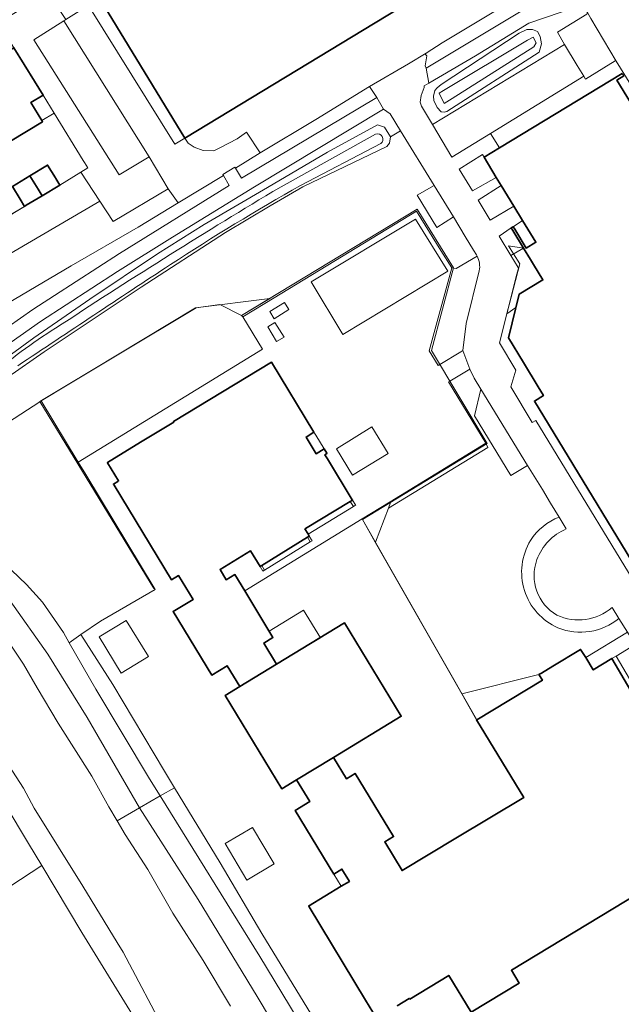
# Model space of a CAD drawing. Extents: x 147051 to 149075, y 463071 to 465537.
# Tile 89 of 229: x 147735 to 147820, y 464381 to 464520. Entities that reach past the tile are written whole.
import ezdxf

# ---------------------------------------------------------------- set-up
doc = ezdxf.new("R2010")
doc.units = 0
doc.header["$LTSCALE"] = 0.5
for name, color, linetype, lineweight in [('B-PV-GR-BEPLANTING_CULTUUR_BOSPLANTSOEN-GV', 252, 'CONTINUOUS', 18), ('B-PV-GR-BEPLANTING_CULTUUR_HEESTERS-GV', 252, 'CONTINUOUS', 18), ('B-PV-GR-GRAS-GV', 252, 'CONTINUOUS', 13), ('B-PV-IE-TERREINAFSCHEIDING_KUNSTMATIG_HEKWERK-G', 252, 'CONTINUOUS', 18), ('B-PV-IE-TERREINAFSCHEIDING_KUNSTMATIG_MUUR-GV', 252, 'CONTINUOUS', 18), ('B-PV-OG-BEBOUWING-GV', 6, 'CONTINUOUS', 35), ('B-PV-OG-BEBOUWING_LUIFEL-GV', 6, 'CONTINUOUS', 18), ('B-PV-OG-TERREIN_BEGROEID-GV', 252, 'CONTINUOUS', 18), ('B-PV-OG-TERREIN_ERF-GV', 252, 'CONTINUOUS', 18), ('B-PV-OG-TERREIN_OEVER-GV', 252, 'CONTINUOUS', 18), ('B-PV-OG-WATER_SLOOT-GV', 252, 'CONTINUOUS', 18), ('B-PV-VH-GESLOTENVERHARDING_ASFALT-GV', 252, 'CONTINUOUS', 18), ('B-PV-VH-ONVERHARD_ZAND-GV', 252, 'CONTINUOUS', 18), ('B-PV-VH-OPENVERHARDING_BETONSTRAATSTEEN-GV', 252, 'CONTINUOUS', 18), ('B-PV-VH-OPENVERHARDING_STRAATBAKSTEEN-GV', 252, 'CONTINUOUS', 18), ('B-PV-VH-OPENVERHARDING_TEGEL-GV', 252, 'CONTINUOUS', 18)]:
    doc.layers.add(name, color=color, linetype=linetype, lineweight=lineweight)

msp = doc.modelspace()

# ---------------------------------------------------------------- linework, layer by layer
at = {"layer": 'B-PV-GR-BEPLANTING_CULTUUR_BOSPLANTSOEN-GV', "flags": 128}
for points in [[(147807.218, 464524.578), (147794.702, 464517.035)], [(147792.443, 464513.432), (147805.874, 464521.494)], [(147794.702, 464517.035), (147792.432, 464515.559)], [(147792.495, 464515.177), (147792.264, 464513.767)], [(147792.432, 464515.559), (147792.344, 464515.376)], [(147792.344, 464515.376), (147792.495, 464515.177)], [(147792.264, 464513.767), (147792.443, 464513.432)]]:
    msp.add_lwpolyline(points, dxfattribs=at)
for points in [[(147812.031, 464516.801), (147810.996, 464518.547), (147815.192, 464521.075), (147815.247, 464521.305), (147815.2, 464521.379), (147814.464, 464522.548), (147813.773, 464522.131), (147806.978, 464519.807), (147799.408, 464515.173), (147792.787, 464511.302), (147792.151, 464510.93), (147792.145, 464510.702), (147791.718, 464509.572), (147791.59, 464508.619), (147791.768, 464508.044), (147793.309, 464505.437)], [(147794.555, 464507.258), (147793.999, 464507.852), (147793.514, 464508.841), (147793.467, 464509.483), (147793.64, 464510.252), (147793.956, 464510.673), (147794.523, 464511.138), (147805.598, 464518.368), (147806.661, 464518.93), (147807.492, 464518.914), (147808.198, 464518.647), (147808.558, 464517.941), (147808.729, 464516.89), (147808.421, 464515.693), (147795.347, 464507.296), (147794.954, 464507.222)], [(147794.954, 464507.222), (147795.347, 464507.296), (147808.421, 464515.693), (147808.729, 464516.89), (147808.558, 464517.941), (147808.198, 464518.647), (147807.492, 464518.914), (147806.661, 464518.93), (147805.598, 464518.368), (147794.523, 464511.138), (147793.956, 464510.673), (147793.64, 464510.252), (147793.467, 464509.483), (147793.514, 464508.841), (147793.999, 464507.852), (147794.555, 464507.258)], [(147806.758, 464517.379), (147807.575, 464517.803), (147808.014, 464517.031), (147807.682, 464516.468), (147796.123, 464509.152), (147794.954, 464508.443), (147794.284, 464509.883), (147794.859, 464510.25)], [(147765.431, 464499.264), (147766.261, 464497.854), (147785.428, 464509.279), (147784.406, 464510.834), (147776.803, 464506.177), (147768.937, 464501.439)], [(147748.976, 464487.195), (147764.54, 464496.8), (147763.705, 464498.249), (147757.289, 464494.353), (147751.62, 464490.91), (147742.154, 464485.435), (147729.077, 464477.736), (147725.174, 464475.195), (147724.227, 464474.578), (147724.38, 464474.219), (147706.049, 464463.344), (147699.623, 464459.358), (147694.254, 464456.103), (147696.983, 464451.628), (147708.312, 464460.059), (147720.791, 464469.378), (147731.427, 464475.6), (147736.714, 464479.264)]]:
    msp.add_lwpolyline(points, close=True, dxfattribs=at)
at = {"layer": 'B-PV-GR-BEPLANTING_CULTUUR_HEESTERS-GV', "flags": 128}
for points in [[(147753.176, 464500.871), (147748.967, 464498.33), (147736.881, 464517.461), (147741.12, 464520.158), (147741.391, 464520.33), (147738.912, 464524.148), (147731.85, 464519.886), (147734.041, 464516.329), (147736.957, 464511.592), (147738.174, 464509.615), (147739.723, 464507.042), (147743.87, 464500.366), (147744.034, 464500.06), (147744.521, 464499.312), (147743.535, 464498.699), (147746.203, 464494.586), (147748.076, 464491.698), (147755.903, 464496.362)], [(147800.384, 464501.191), (147797.111, 464499.139), (147798.999, 464496.043), (147802.345, 464497.972), (147800.612, 464500.825)], [(147804.85, 464493.87), (147803.055, 464496.81), (147799.763, 464494.764), (147801.498, 464491.928)], [(147806.207, 464487.968), (147804.709, 464490.439), (147804.476, 464490.813), (147802.738, 464489.662), (147804.403, 464486.892)]]:
    msp.add_lwpolyline(points, close=True, dxfattribs=at)
at = {"layer": 'B-PV-GR-BEPLANTING_CULTUUR_HEESTERS-GV'}
for points in [[(147811.252, 464449.866, 0.1589376), (147807.206, 464446.557)], [(147808.105, 464443.839, -0.2071631), (147812.25, 464448.18)], [(147807.206, 464446.557, 0.4538496), (147811.086, 464434.174)], [(147810.933, 464435.976, -0.3645007), (147808.105, 464443.839)], [(147818.745, 464437.074, -0.295687), (147810.933, 464435.976)], [(147811.086, 464434.174, 0.2722307), (147819.726, 464435.502)]]:
    msp.add_lwpolyline(points, format="xyb", dxfattribs=at)
at = {"layer": 'B-PV-GR-BEPLANTING_CULTUUR_HEESTERS-GV', "flags": 128}
for points in [[(147812.25, 464448.18), (147811.252, 464449.866)], [(147819.726, 464435.502), (147818.745, 464437.074)], [(147829.571, 464419.729), (147823.095, 464430.104), (147822.017, 464431.832), (147819.308, 464430.176), (147827.988, 464415.396), (147829.632, 464414.868), (147833.764, 464413.541), (147833.826, 464413.804), (147834.477, 464416.58), (147833.863, 464416.837), (147832.01, 464417.786)]]:
    msp.add_lwpolyline(points, dxfattribs=at)
at = {"layer": 'B-PV-GR-GRAS-GV', "flags": 128}
msp.add_lwpolyline([(147712.858, 464384.037), (147738.011, 464400.506), (147736.125, 464403.652), (147729.576, 464414.429)], dxfattribs=at)
at = {"layer": 'B-PV-IE-TERREINAFSCHEIDING_KUNSTMATIG_HEKWERK-G', "flags": 128}
msp.add_lwpolyline([(147753.843, 464439.766), (147737.696, 464466.224), (147759.869, 464479.515), (147763.2, 464479.976), (147766.27, 464478.43), (147791.144, 464493.45), (147796.296, 464485.142), (147793.174, 464473.435), (147801.074, 464460.264), (147783.418, 464449.532), (147799.579, 464421.139)], dxfattribs=at)
msp.add_lwpolyline([(147790.916, 464492.073), (147795.472, 464484.702), (147780.633, 464475.727), (147776.117, 464483.19)], close=True, dxfattribs=at)
at = {"layer": 'B-PV-IE-TERREINAFSCHEIDING_KUNSTMATIG_MUUR-GV', "flags": 128}
for points in [[(147781.679, 464452.06), (147781.96, 464451.624), (147782.119, 464451.376), (147782.427, 464451.573), (147782.441, 464451.582), (147782.418, 464451.617), (147781.997, 464452.272), (147781.67, 464452.074)], [(147775.872, 464447.173), (147775.612, 464447.013), (147776.016, 464446.359), (147776.272, 464446.516)], [(147769.291, 464442.207), (147769.547, 464442.364), (147769.142, 464443.019), (147768.892, 464442.864)]]:
    msp.add_lwpolyline(points, close=True, dxfattribs=at)
at = {"layer": 'B-PV-OG-BEBOUWING-GV', "flags": 128}
for points in [[(147743.97, 464526.937), (147758.226, 464503.501), (147799.465, 464528.526), (147796.686, 464533.124), (147801.496, 464536.041), (147815.194, 464544.348), (147814.174, 464546.033), (147811.534, 464550.455), (147805.796, 464559.878), (147804.701, 464561.675), (147803.755, 464561.907), (147802.423, 464562.233), (147802.247, 464562.126), (147800.634, 464561.142), (147789.625, 464554.429), (147790.853, 464552.382), (147781.759, 464546.956), (147779.348, 464547.489), (147778.957, 464548.115), (147773.76, 464544.969), (147773.723, 464544.947), (147755.043, 464533.639), (147754.948, 464533.582), (147754.719, 464533.443)], [(147732.096, 464505.482), (147733.551, 464503.112), (147738.099, 464505.851), (147738.005, 464506.008), (147736.456, 464508.581), (147738.174, 464509.615), (147736.957, 464511.592), (147734.041, 464516.329), (147727.762, 464512.549)], [(147739.984, 464497.793), (147739.914, 464497.908), (147738.815, 464499.718), (147736.321, 464498.201), (147737.49, 464496.277), (147738.035, 464495.376), (147740.533, 464496.885)], [(147735.539, 464493.867), (147735.8, 464494.025), (147738.035, 464495.376), (147737.49, 464496.277), (147736.321, 464498.201), (147733.826, 464496.685), (147734.923, 464494.881)], [(147775.872, 464447.173), (147775.705, 464447.448), (147775.654, 464447.533), (147775.257, 464448.188), (147775.266, 464448.194), (147775.356, 464448.248), (147781.67, 464452.074), (147781.997, 464452.272), (147781.964, 464452.323), (147778.433, 464458.113), (147778.082, 464458.688), (147778.365, 464458.869), (147778.35, 464458.893), (147777.97, 464459.517), (147776.863, 464458.833), (147775.424, 464461.18), (147776.536, 464461.868), (147770.499, 464471.796), (147756.628, 464463.387), (147756.623, 464463.384), (147756.63, 464463.374), (147756.675, 464463.31), (147751.975, 464460.449), (147747.275, 464457.589), (147747.289, 464457.564), (147748.855, 464454.992), (147748.866, 464454.974), (147748.763, 464454.912), (147748.14, 464454.534), (147748.23, 464454.385), (147756.365, 464440.977), (147757.36, 464441.58), (147759.409, 464438.201), (147756.594, 464436.493), (147762.062, 464427.482), (147764.234, 464428.8), (147766.023, 464425.851), (147771.239, 464429.019), (147769.416, 464432.024), (147770.727, 464432.819), (147766.723, 464439.418), (147765.323, 464441.726), (147764.112, 464440.991), (147763.228, 464442.448), (147767.552, 464445.071), (147768.892, 464442.864), (147769.142, 464443.019), (147775.612, 464447.013)], [(147771.239, 464429.019), (147766.023, 464425.851), (147763.959, 464424.598), (147771.978, 464411.392), (147774.07, 464412.663), (147779.287, 464415.83), (147788.893, 464421.664), (147780.874, 464434.87)]]:
    msp.add_lwpolyline(points, close=True, dxfattribs=at)
for points in [[(147820.192, 464512.68), (147802.801, 464502.149), (147800.612, 464500.825), (147802.345, 464497.972), (147803.055, 464496.81), (147804.85, 464493.87), (147806.071, 464491.869), (147807.954, 464488.786), (147806.576, 464487.968), (147804.977, 464490.612), (147804.732, 464490.982), (147804.476, 464490.813), (147804.709, 464490.439), (147806.207, 464487.968), (147807.203, 464486.326), (147807.613, 464485.65), (147808.942, 464483.459), (147805.596, 464481.446), (147804.065, 464475.232), (147806.182, 464471.75), (147808.283, 464468.297), (147809.025, 464467.076), (147807.752, 464466.282), (147826.329, 464435.789)], [(147824.172, 464503.947), (147819.436, 464511.738), (147820.407, 464512.326)], [(147825.385, 464418.506), (147818.73, 464429.837), (147816.078, 464428.213), (147815.007, 464429.965), (147814.295, 464431.129), (147810.345, 464428.742), (147808.754, 464427.781), (147808.392, 464427.562), (147808.873, 464426.762), (147799.579, 464421.139), (147799.566, 464421.131), (147806.233, 464410.141), (147796.627, 464404.377), (147789.014, 464399.809), (147786.557, 464403.859), (147787.799, 464404.612), (147782.363, 464413.571), (147781.117, 464412.815), (147779.287, 464415.83), (147774.07, 464412.663), (147775.942, 464409.579), (147773.878, 464408.327), (147779.35, 464399.308), (147780.498, 464400.004), (147781.547, 464398.274), (147780.4, 464397.578), (147775.776, 464394.773), (147775.837, 464394.672), (147783.848, 464381.47), (147785.404, 464378.905)], [(147788.317, 464380.673), (147790.026, 464381.711), (147790.092, 464381.602), (147795.627, 464384.96), (147798.785, 464379.755), (147805.583, 464383.879), (147804.486, 464385.688), (147824.218, 464397.66)]]:
    msp.add_lwpolyline(points, dxfattribs=at)
at = {"layer": 'B-PV-OG-BEBOUWING_LUIFEL-GV', "flags": 128}
for points in [[(147738.005, 464506.008), (147739.723, 464507.042), (147738.174, 464509.615), (147736.456, 464508.581)], [(147731.68, 464495.38), (147733.39, 464492.568), (147735.539, 464493.867), (147733.826, 464496.685)], [(147804.799, 464487.128), (147805.673, 464485.718), (147803.856, 464478.657), (147805.129, 464479.551), (147805.596, 464481.446), (147808.942, 464483.459), (147807.613, 464485.65), (147807.43, 464485.952), (147806.207, 464487.968), (147804.1, 464488.257)], [(147777.975, 464459.52), (147776.795, 464461.446), (147776.794, 464461.446), (147776.536, 464461.868), (147775.424, 464461.18), (147776.863, 464458.833), (147777.97, 464459.517)], [(147781.679, 464452.06), (147775.356, 464448.248), (147775.266, 464448.194), (147775.257, 464448.188), (147775.654, 464447.533), (147775.705, 464447.448), (147782.119, 464451.376), (147781.96, 464451.624)], [(147776.016, 464446.359), (147775.612, 464447.013), (147769.142, 464443.019), (147769.547, 464442.364)], [(147770.181, 464433.718), (147770.727, 464432.819), (147769.416, 464432.024), (147771.238, 464429.021), (147777.435, 464432.782), (147775.068, 464436.683)], [(147779.35, 464399.308), (147780.4, 464397.578), (147781.547, 464398.274), (147780.498, 464400.004)]]:
    msp.add_lwpolyline(points, close=True, dxfattribs=at)
at = {"layer": 'B-PV-OG-TERREIN_BEGROEID-GV', "flags": 128}
for points in [[(147814.728, 464512.287), (147813.796, 464513.825), (147812.031, 464516.801), (147793.309, 464505.437), (147796.037, 464500.82), (147801.546, 464504.197)], [(147800.861, 464460.31), (147787.334, 464452.032), (147787.391, 464451.947), (147787.09, 464451.112), (147801.17, 464459.727)], [(147787.09, 464451.112), (147787.391, 464451.947), (147787.334, 464452.032), (147783.354, 464449.596), (147785.219, 464446.321), (147785.245, 464446.322)], [(147806.233, 464410.141), (147799.566, 464421.131), (147797.464, 464424.822), (147785.219, 464446.321), (147783.354, 464449.596), (147766.723, 464439.418), (147770.727, 464432.819), (147769.416, 464432.024), (147771.239, 464429.019), (147780.874, 464434.87), (147788.893, 464421.664), (147779.287, 464415.83), (147781.117, 464412.815), (147782.363, 464413.571), (147787.799, 464404.612), (147786.557, 464403.859), (147789.014, 464399.809), (147796.627, 464404.377)], [(147741.059, 464433.511), (147738.074, 464437.836), (147735.843, 464440.336), (147733.687, 464442.335), (147731.758, 464443.684), (147728.777, 464445.156), (147727.075, 464445.655), (147723.194, 464446.45), (147724.999, 464445.585), (147727.057, 464444.411), (147727.727, 464444.029), (147728.871, 464442.951), (147730.83, 464441.113), (147733.525, 464438.003), (147738.87, 464430.437), (147744.409, 464421.49), (147751.812, 464408.688), (147754.747, 464410.379), (147753.255, 464412.782), (147745.652, 464425.509), (147741.885, 464432.073)], [(147743.537, 464433.239), (147741.885, 464432.073), (147745.652, 464425.509), (147753.255, 464412.782), (147754.747, 464410.379), (147756.796, 464411.521), (147755.356, 464413.886), (147748.053, 464426.163)], [(147797.464, 464424.822), (147799.566, 464421.131), (147799.579, 464421.139), (147808.873, 464426.762), (147808.392, 464427.562), (147797.468, 464424.848)]]:
    msp.add_lwpolyline(points, close=True, dxfattribs=at)
for points in [[(147730.485, 464470.634), (147736.874, 464475.246), (147744.797, 464480.706), (147754.392, 464487.159), (147760.973, 464491.311), (147769.939, 464496.523), (147778.433, 464501.521), (147785.543, 464505.387), (147786.542, 464505.102), (147787.372, 464503.703), (147788.8, 464504.582), (147787.333, 464506.978), (147786.401, 464507.606), (147768.117, 464496.622), (147756.523, 464489.509), (147748.71, 464484.63), (147737.796, 464477.574), (147732.023, 464473.523)], [(147728.672, 464460.307), (147737.719, 464466.186), (147737.914, 464466.303), (147759.779, 464479.5), (147770.261, 464480.84), (147766.27, 464478.43), (147766.444, 464478.226), (147770.877, 464480.919), (147791.045, 464493.171), (147794.514, 464487.624), (147796.066, 464485.141), (147796.658, 464485.049), (147799.641, 464486.822), (147799.556, 464486.979), (147799.13, 464487.679), (147797.957, 464489.604), (147796.275, 464492.364), (147793.942, 464490.892), (147791.136, 464495.447), (147793.547, 464496.833), (147788.8, 464504.582), (147787.372, 464503.703), (147787.249, 464502.819), (147786.835, 464502.363), (147774.96, 464496.608), (147770.337, 464493.938), (147764.013, 464490.176), (147752.052, 464482.428), (147738.308, 464473.249), (147733.189, 464469.682)], [(147799.641, 464486.822), (147796.658, 464485.049), (147796.066, 464485.141), (147792.834, 464473.39), (147794.115, 464471.315), (147794.338, 464471.451), (147797.315, 464473.258), (147797.631, 464473.449), (147798.106, 464477.291), (147799.948, 464484.742)], [(147811.252, 464449.866), (147810.035, 464451.856), (147808.878, 464453.747), (147806.78, 464457.176), (147804.41, 464455.744), (147799.253, 464464.213), (147800.162, 464467.993), (147799.21, 464469.549), (147798.587, 464470.829), (147795.753, 464469.109), (147795.589, 464469.01), (147800.861, 464460.31), (147801.17, 464459.727), (147787.09, 464451.112), (147785.245, 464446.322), (147785.219, 464446.321), (147797.464, 464424.822)], [(147733.687, 464442.335), (147735.843, 464440.336), (147738.074, 464437.836), (147741.059, 464433.511), (147741.885, 464432.073), (147743.537, 464433.239), (147746.288, 464435.119), (147754.058, 464439.599), (147744.214, 464455.882), (147743.14, 464457.658), (147737.914, 464466.303), (147737.719, 464466.186), (147728.672, 464460.307)], [(147732.964, 464432.72), (147735.396, 464429.031), (147737.337, 464425.664), (147740.303, 464420.696), (147745.06, 464413.173), (147747.496, 464408.833), (147748.662, 464406.84), (147751.812, 464408.688), (147744.409, 464421.49), (147738.87, 464430.437), (147733.525, 464438.003)], [(147797.464, 464424.822), (147797.468, 464424.848), (147808.392, 464427.562), (147808.754, 464427.781), (147810.345, 464428.742), (147814.295, 464431.129), (147815.007, 464429.965), (147820.925, 464433.582), (147819.726, 464435.502)], [(147779.943, 464373.172), (147769.157, 464390.907), (147763.26, 464400.909), (147756.796, 464411.521), (147754.747, 464410.379), (147768.861, 464387.654), (147775.26, 464377.102)], [(147775.26, 464377.102), (147768.861, 464387.654), (147754.747, 464410.379), (147751.812, 464408.688), (147760.123, 464395.714), (147768.483, 464381.966), (147774.281, 464372.232)], [(147774.281, 464372.232), (147768.483, 464381.966), (147760.123, 464395.714), (147751.812, 464408.688), (147748.662, 464406.84), (147749.804, 464404.89), (147752.986, 464399.977), (147756.558, 464393.765), (147760.838, 464387.07), (147764.737, 464380.589)]]:
    msp.add_lwpolyline(points, dxfattribs=at)
at = {"layer": 'B-PV-OG-TERREIN_BEGROEID-GV'}
for points in [[(147799.948, 464484.742, 0.1620373), (147799.641, 464486.822)], [(147807.206, 464446.557, -0.1589376), (147811.252, 464449.866)], [(147811.086, 464434.174, -0.4538496), (147807.206, 464446.557)], [(147819.726, 464435.502, -0.2722307), (147811.086, 464434.174)]]:
    msp.add_lwpolyline(points, format="xyb", dxfattribs=at)
at = {"layer": 'B-PV-OG-TERREIN_ERF-GV', "flags": 128}
for points in [[(147728.841, 464489.82), (147735.539, 464493.867), (147734.923, 464494.881), (147733.826, 464496.685), (147736.321, 464498.201), (147738.815, 464499.718), (147739.914, 464497.908), (147739.984, 464497.793), (147740.533, 464496.885), (147743.535, 464498.699), (147744.521, 464499.312), (147744.034, 464500.06), (147743.87, 464500.366), (147739.723, 464507.042), (147738.174, 464509.615), (147736.456, 464508.581), (147738.005, 464506.008), (147738.099, 464505.851), (147733.551, 464503.112)], [(147753.088, 464375.673), (147743.678, 464391.05), (147738.011, 464400.506), (147712.858, 464384.037)]]:
    msp.add_lwpolyline(points, dxfattribs=at)
for points in [[(147769.25, 464473.633), (147766.444, 464478.226), (147766.27, 464478.43), (147770.261, 464480.84), (147759.779, 464479.5), (147737.914, 464466.303), (147743.14, 464457.658)], [(147772.983, 464479.238), (147772.351, 464480.254), (147770.271, 464478.988), (147770.912, 464477.933)], [(147771.006, 464477.432), (147769.997, 464476.8), (147771.245, 464474.731), (147772.312, 464475.359)], [(147787.038, 464458.865), (147784.739, 464462.653), (147779.735, 464459.551), (147781.995, 464455.807)]]:
    msp.add_lwpolyline(points, close=True, dxfattribs=at)
at = {"layer": 'B-PV-OG-TERREIN_OEVER-GV', "flags": 128}
for points in [[(147733.189, 464469.682), (147738.308, 464473.249), (147752.052, 464482.428), (147764.013, 464490.176), (147770.337, 464493.938), (147774.96, 464496.608), (147786.835, 464502.363), (147787.249, 464502.819), (147787.372, 464503.703), (147786.542, 464505.102), (147785.543, 464505.387), (147778.433, 464501.521), (147769.939, 464496.523), (147760.973, 464491.311), (147754.392, 464487.159), (147744.797, 464480.706), (147736.874, 464475.246), (147730.485, 464470.634)], [(147770.688, 464495.955), (147785.26, 464504.083)], [(147785.981, 464502.753), (147774.641, 464496.839)], [(147755.69, 464376.527), (147749.536, 464388.243), (147748.685, 464389.597), (147743.798, 464397.594), (147736.926, 464408.65), (147735.421, 464411.49), (147731.609, 464417.215)], [(147729.576, 464414.429), (147736.125, 464403.652), (147738.011, 464400.506), (147743.678, 464391.05), (147753.088, 464375.673)]]:
    msp.add_lwpolyline(points, dxfattribs=at)
at = {"layer": 'B-PV-OG-TERREIN_OEVER-GV'}
for points in [[(147785.26, 464504.083, -0.8903221), (147785.981, 464502.753)], [(147774.641, 464496.839, 0.0158082), (147756.198, 464485.618)], [(147739.947, 464476.612, -0.0098909), (147770.688, 464495.955)], [(147756.198, 464485.618, 0.0018728), (147734.593, 464471.293)], [(147730.508, 464469.645, -0.038923), (147739.947, 464476.612)]]:
    msp.add_lwpolyline(points, format="xyb", dxfattribs=at)
at = {"layer": 'B-PV-OG-WATER_SLOOT-GV', "flags": 128}
msp.add_lwpolyline([(147794.859, 464510.25), (147794.284, 464509.883), (147794.954, 464508.443), (147796.123, 464509.152), (147807.682, 464516.468), (147808.014, 464517.031), (147807.575, 464517.803), (147806.758, 464517.379)], close=True, dxfattribs=at)
for points in [[(147785.26, 464504.083), (147770.688, 464495.955)], [(147774.641, 464496.839), (147785.981, 464502.753)], [(147764.737, 464380.589), (147760.838, 464387.07), (147756.558, 464393.765), (147752.986, 464399.977), (147749.804, 464404.89), (147748.662, 464406.84), (147747.496, 464408.833), (147745.06, 464413.173), (147740.303, 464420.696), (147737.337, 464425.664), (147735.396, 464429.031), (147732.964, 464432.72)], [(147731.609, 464417.215), (147735.421, 464411.49), (147736.926, 464408.65), (147743.798, 464397.594), (147748.685, 464389.597), (147749.536, 464388.243), (147755.69, 464376.527)]]:
    msp.add_lwpolyline(points, dxfattribs=at)
at = {"layer": 'B-PV-OG-WATER_SLOOT-GV'}
for points in [[(147785.981, 464502.753, 0.8903221), (147785.26, 464504.083)], [(147756.198, 464485.618, -0.0158082), (147774.641, 464496.839)], [(147770.688, 464495.955, 0.0098909), (147739.947, 464476.612)], [(147734.593, 464471.293, -0.0018728), (147756.198, 464485.618)], [(147739.947, 464476.612, 0.038923), (147730.508, 464469.645)]]:
    msp.add_lwpolyline(points, format="xyb", dxfattribs=at)
at = {"layer": 'B-PV-VH-GESLOTENVERHARDING_ASFALT-GV', "flags": 128}
msp.add_lwpolyline([(147812.981, 464524.028), (147812.673, 464524.263), (147811.972, 464524.566), (147811.309, 464524.154), (147805.874, 464521.494), (147792.443, 464513.432), (147792.787, 464511.302), (147799.408, 464515.173), (147806.978, 464519.807), (147813.773, 464522.131), (147814.464, 464522.548), (147814.109, 464522.833), (147813.587, 464523.483)], close=True, dxfattribs=at)
for points in [[(147825.251, 464435.126), (147807.959, 464463.556), (147807.429, 464463.244), (147804.416, 464468.312), (147805.097, 464470.667), (147802.821, 464474.521), (147805.262, 464484.278), (147805.475, 464485.129), (147805.425, 464485.212), (147804.403, 464486.892), (147802.738, 464489.662), (147804.476, 464490.813), (147804.732, 464490.982), (147806.071, 464491.869), (147804.85, 464493.87), (147801.498, 464491.928), (147799.763, 464494.764), (147803.055, 464496.81), (147802.345, 464497.972), (147798.999, 464496.043), (147797.111, 464499.139), (147800.384, 464501.191), (147800.612, 464500.825), (147802.801, 464502.149), (147801.546, 464504.197), (147796.037, 464500.82), (147793.309, 464505.437), (147791.768, 464508.044), (147791.59, 464508.619), (147791.718, 464509.572), (147792.145, 464510.702), (147792.151, 464510.93), (147792.787, 464511.302), (147792.443, 464513.432), (147792.264, 464513.767), (147792.495, 464515.177), (147792.344, 464515.376), (147792.432, 464515.559), (147789.901, 464514.061), (147784.406, 464510.834), (147785.428, 464509.279), (147786.401, 464507.606), (147787.333, 464506.978), (147788.8, 464504.582), (147793.547, 464496.833), (147796.275, 464492.364), (147797.957, 464489.604), (147799.13, 464487.679), (147799.556, 464486.979), (147799.641, 464486.822)], [(147732.023, 464473.523), (147737.796, 464477.574), (147748.71, 464484.63), (147756.523, 464489.509), (147768.117, 464496.622), (147786.401, 464507.606), (147785.428, 464509.279), (147766.261, 464497.854), (147765.431, 464499.264), (147765.35, 464499.401), (147763.635, 464498.37), (147763.705, 464498.249), (147764.54, 464496.8), (147748.976, 464487.195), (147736.714, 464479.264), (147731.427, 464475.6)], [(147799.948, 464484.742), (147798.106, 464477.291), (147797.631, 464473.449), (147798.587, 464470.829), (147799.21, 464469.549), (147800.162, 464467.993), (147806.78, 464457.176), (147808.878, 464453.747), (147810.035, 464451.856), (147811.252, 464449.866), (147812.25, 464448.18)], [(147818.745, 464437.074), (147819.726, 464435.502), (147820.925, 464433.582), (147822.017, 464431.832), (147823.095, 464430.104), (147829.571, 464419.729)]]:
    msp.add_lwpolyline(points, dxfattribs=at)
at = {"layer": 'B-PV-VH-GESLOTENVERHARDING_ASFALT-GV'}
for points in [[(147799.641, 464486.822, -0.1620373), (147799.948, 464484.742)], [(147812.25, 464448.18, 0.2071631), (147808.105, 464443.839)], [(147808.105, 464443.839, 0.3645007), (147810.933, 464435.976)], [(147810.933, 464435.976, 0.295687), (147818.745, 464437.074)]]:
    msp.add_lwpolyline(points, format="xyb", dxfattribs=at)
at = {"layer": 'B-PV-VH-ONVERHARD_ZAND-GV', "flags": 128}
for points in [[(147746.119, 464432.894), (147749.241, 464427.769), (147753.084, 464430.11), (147749.963, 464435.234)], [(147767.023, 464398.464), (147770.899, 464400.75), (147767.852, 464405.918), (147763.976, 464403.633)]]:
    msp.add_lwpolyline(points, close=True, dxfattribs=at)
at = {"layer": 'B-PV-VH-OPENVERHARDING_BETONSTRAATSTEEN-GV', "flags": 128}
for points in [[(147799.465, 464528.526), (147758.226, 464503.501)], [(147794.702, 464517.035), (147807.218, 464524.578)], [(147815.756, 464520.484), (147819.345, 464514.417)], [(147792.432, 464515.559), (147794.702, 464517.035)], [(147789.901, 464514.061), (147792.432, 464515.559)], [(147784.406, 464510.834), (147789.901, 464514.061)], [(147819.345, 464514.417), (147821.418, 464511.091)], [(147776.803, 464506.177), (147784.406, 464510.834)], [(147768.937, 464501.439), (147776.803, 464506.177)], [(147758.226, 464503.501), (147758.737, 464502.808)], [(147765.666, 464503.438), (147766.966, 464504.364)], [(147766.966, 464504.364), (147768.937, 464501.439)], [(147758.737, 464502.808), (147759.588, 464502.233)], [(147759.588, 464502.233), (147760.84, 464501.758)], [(147762.366, 464501.734), (147763.216, 464502.135)], [(147763.216, 464502.135), (147765.666, 464503.438)], [(147760.84, 464501.758), (147762.366, 464501.734)]]:
    msp.add_lwpolyline(points, dxfattribs=at)
for points in [[(147756.832, 464502.655), (147758.226, 464503.501), (147743.97, 464526.937), (147742.293, 464525.913), (147744.579, 464522.32), (147744.648, 464522.211)], [(147756.832, 464502.655), (147744.648, 464522.211), (147744.579, 464522.32), (147742.906, 464521.294), (147741.391, 464520.33), (147741.12, 464520.158), (147753.176, 464500.871), (147755.903, 464496.362), (147757.289, 464494.353), (147763.705, 464498.249), (147763.635, 464498.37), (147765.35, 464499.401), (147765.431, 464499.264), (147768.937, 464501.439), (147766.966, 464504.364), (147765.666, 464503.438), (147763.216, 464502.135), (147762.366, 464501.734), (147760.84, 464501.758), (147759.588, 464502.233), (147758.737, 464502.808), (147758.226, 464503.501)], [(147814.967, 464511.892), (147819.205, 464514.467), (147819.345, 464514.417), (147815.756, 464520.484), (147815.247, 464521.305), (147815.192, 464521.075), (147810.996, 464518.547), (147812.031, 464516.801), (147813.796, 464513.825), (147814.728, 464512.287)], [(147741.12, 464520.158), (147736.881, 464517.461), (147748.967, 464498.33), (147753.176, 464500.871)], [(147721.804, 464480.346), (147746.203, 464494.586), (147743.535, 464498.699), (147740.533, 464496.885), (147738.035, 464495.376), (147735.8, 464494.025), (147735.539, 464493.867), (147728.841, 464489.82), (147726.234, 464488.245), (147719.506, 464484.18)], [(147722.398, 464479.355), (147722.574, 464479.467), (147722.767, 464479.148), (147724.382, 464476.47), (147725.174, 464475.195), (147729.077, 464477.736), (147742.154, 464485.435), (147751.62, 464490.91), (147757.289, 464494.353), (147755.903, 464496.362), (147748.076, 464491.698), (147746.203, 464494.586), (147721.804, 464480.346)], [(147799.253, 464464.213), (147804.41, 464455.744), (147806.78, 464457.176), (147800.162, 464467.993)]]:
    msp.add_lwpolyline(points, close=True, dxfattribs=at)
at = {"layer": 'B-PV-VH-OPENVERHARDING_STRAATBAKSTEEN-GV', "flags": 128}
msp.add_lwpolyline([(147805.262, 464484.278), (147802.821, 464474.521), (147805.097, 464470.667), (147804.416, 464468.312), (147807.429, 464463.244), (147807.959, 464463.556), (147825.251, 464435.126), (147826.329, 464435.789), (147807.752, 464466.282), (147809.025, 464467.076), (147808.283, 464468.297), (147806.182, 464471.75), (147804.065, 464475.232), (147805.596, 464481.446), (147808.942, 464483.459), (147807.613, 464485.65), (147807.203, 464486.326), (147806.207, 464487.968), (147804.403, 464486.892), (147805.425, 464485.212), (147805.475, 464485.129)], close=True, dxfattribs=at)
at = {"layer": 'B-PV-VH-OPENVERHARDING_TEGEL-GV', "flags": 128}
for points in [[(147802.801, 464502.149), (147820.192, 464512.68), (147820.407, 464512.326), (147819.436, 464511.738), (147824.172, 464503.947), (147825.147, 464504.532), (147823.831, 464506.775), (147821.418, 464511.091), (147819.345, 464514.417), (147819.205, 464514.467), (147814.967, 464511.892), (147814.728, 464512.287), (147801.546, 464504.197)], [(147793.547, 464496.833), (147791.136, 464495.447), (147793.942, 464490.892), (147796.275, 464492.364)], [(147804.977, 464490.612), (147806.576, 464487.968), (147807.954, 464488.786), (147806.071, 464491.869), (147804.732, 464490.982)], [(147770.271, 464478.988), (147772.351, 464480.254), (147772.983, 464479.238), (147770.912, 464477.933)], [(147769.997, 464476.8), (147771.006, 464477.432), (147772.312, 464475.359), (147771.245, 464474.731)], [(147784.739, 464462.653), (147787.038, 464458.865), (147781.995, 464455.807), (147779.735, 464459.551)], [(147749.963, 464435.234), (147753.084, 464430.11), (147749.241, 464427.769), (147746.119, 464432.894)], [(147819.308, 464430.176), (147822.017, 464431.832), (147820.925, 464433.582), (147815.007, 464429.965), (147816.078, 464428.213), (147818.73, 464429.837)], [(147770.899, 464400.75), (147767.023, 464398.464), (147763.976, 464403.633), (147767.852, 464405.918)]]:
    msp.add_lwpolyline(points, close=True, dxfattribs=at)
for points in [[(147785.404, 464378.905), (147783.848, 464381.47), (147775.837, 464394.672), (147775.776, 464394.773), (147780.4, 464397.578), (147781.547, 464398.274), (147780.498, 464400.004), (147779.35, 464399.308), (147773.878, 464408.327), (147775.942, 464409.579), (147774.07, 464412.663), (147771.978, 464411.392), (147763.959, 464424.598), (147766.023, 464425.851), (147764.234, 464428.8), (147762.062, 464427.482), (147756.594, 464436.493), (147759.409, 464438.201), (147757.36, 464441.58), (147756.365, 464440.977), (147748.23, 464454.385), (147748.14, 464454.534), (147748.763, 464454.912), (147748.866, 464454.974), (147748.855, 464454.992), (147747.289, 464457.564), (147747.275, 464457.589), (147751.975, 464460.449), (147756.675, 464463.31), (147756.63, 464463.374), (147756.623, 464463.384), (147756.628, 464463.387), (147770.499, 464471.796), (147776.536, 464461.868), (147775.424, 464461.18), (147776.863, 464458.833), (147777.97, 464459.517), (147778.35, 464458.893), (147778.365, 464458.869), (147778.082, 464458.688), (147778.433, 464458.113), (147781.964, 464452.323), (147781.997, 464452.272), (147782.418, 464451.617), (147782.441, 464451.582), (147782.427, 464451.573), (147782.119, 464451.376), (147781.96, 464451.624), (147781.679, 464452.06), (147781.67, 464452.074), (147775.356, 464448.248), (147775.266, 464448.194), (147775.257, 464448.188), (147775.654, 464447.533), (147775.705, 464447.448), (147775.872, 464447.173), (147776.272, 464446.516), (147776.016, 464446.359), (147775.612, 464447.013), (147769.142, 464443.019), (147769.547, 464442.364), (147769.291, 464442.207), (147768.892, 464442.864), (147767.552, 464445.071), (147763.228, 464442.448), (147764.112, 464440.991), (147765.323, 464441.726), (147766.723, 464439.418), (147783.354, 464449.596), (147787.334, 464452.032), (147800.861, 464460.31), (147795.589, 464469.01), (147795.753, 464469.109), (147798.587, 464470.829), (147797.631, 464473.449), (147797.315, 464473.258), (147794.338, 464471.451), (147794.115, 464471.315), (147792.834, 464473.39), (147796.066, 464485.141), (147794.514, 464487.624), (147791.045, 464493.171), (147770.877, 464480.919), (147766.444, 464478.226), (147769.25, 464473.633), (147743.14, 464457.658), (147744.214, 464455.882), (147754.058, 464439.599), (147746.288, 464435.119), (147743.537, 464433.239), (147748.053, 464426.163), (147755.356, 464413.886), (147756.796, 464411.521), (147763.26, 464400.909), (147769.157, 464390.907), (147779.943, 464373.172)], [(147827.988, 464415.396), (147819.308, 464430.176), (147818.73, 464429.837), (147825.385, 464418.506)], [(147824.218, 464397.66), (147804.486, 464385.688), (147805.583, 464383.879), (147798.785, 464379.755), (147795.627, 464384.96), (147790.092, 464381.602), (147790.026, 464381.711), (147788.317, 464380.673)]]:
    msp.add_lwpolyline(points, dxfattribs=at)

doc.saveas('drawing.dxf')
